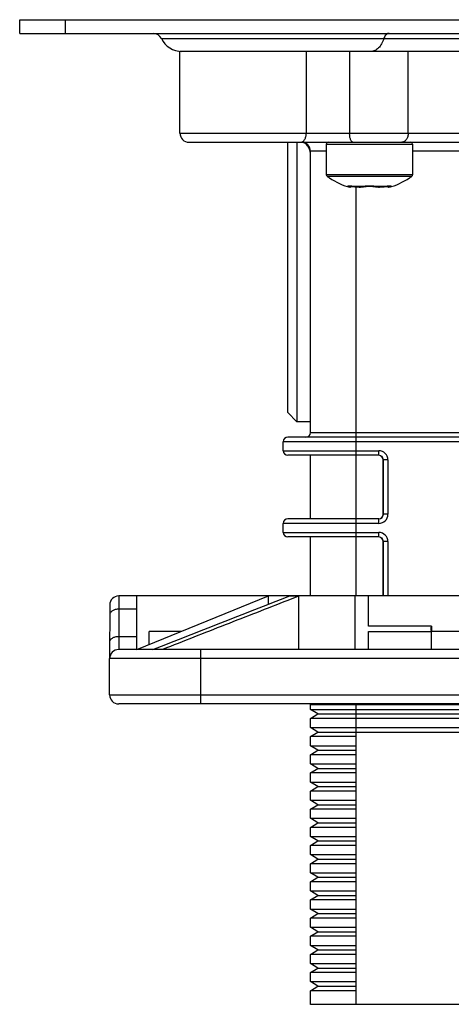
# Model space of a CAD drawing. Header units: millimetres. Extents: x -115 to 574, y -13 to 492.
# Tile 1 of 23: x -115 to -68, y 45 to 153. Entities that reach past the tile are written whole.
import ezdxf

# ---------------------------------------------------------------- set-up
doc = ezdxf.new("R2010")
doc.units = ezdxf.units.MM
doc.header["$LTSCALE"] = 30.734
doc.layers.get('0').update_dxf_attribs({"linetype": 'CONTINUOUS'})

msp = doc.modelspace()

# ---------------------------------------------------------------- linework, layer by layer
at = {"color": 7, "linetype": 'CONTINUOUS'}
for p, q in [((-115.47, 151.96), (-115.47, 153.46)), ((-115.47, 153.46), (164.55, 153.46)), ((-110.47, 153.46), (-110.47, 151.96)), ((-115.47, 151.96), (164.55, 151.96)), ((-99.87, 151.39), (17.95, 151.39)), ((-97.83, 140.96), (-97.83, 149.96)), ((15.91, 149.96), (-97.83, 149.96)), ((-83.93, 149.96), (-83.93, 140.96)), ((-79.15, 149.96), (-79.15, 140.96)), ((-72.71, 140.96), (-72.71, 149.96)), ((-97.83, 140.96), (-59.9, 140.96)), ((-96.83, 139.96), (-64.38, 139.96)), ((-85.96, 110.16), (-85.96, 139.96)), ((-84.96, 139.96), (-84.96, 109.16)), ((-84.29, 139.95), (-84.35, 139.96)), ((-84.24, 139.93), (-84.29, 139.95)), ((-83.46, 107.96), (-83.46, 138.96)), ((-81.72, 138.96), (-83.46, 138.96)), ((-81.72, 139.76), (-81.72, 136.37)), ((-81.72, 139.76), (-72.22, 139.76)), ((-72.22, 139.76), (-72.22, 136.37)), ((-64.38, 138.96), (-72.22, 138.96)), ((-72.22, 136.37), (-81.72, 136.37)), ((-72.3, 136.2), (-81.63, 136.2)), ((-79.31, 135.07), (-79.37, 135.07)), ((-79.09, 135.02), (-79.09, 135.02)), ((-77.71, 135.07), (-78.58, 135.07)), ((-78.46, 135.05), (-78.46, 89.96)), ((-78.28, 135.03), (-78.28, 135.03)), ((-77.84, 135.03), (-77.84, 135.03)), ((-77.82, 135.03), (-77.77, 135.04)), ((-77.82, 135.03), (-77.82, 135.03)), ((-77.82, 135.03), (-77.82, 135.03)), ((-77.77, 135.04), (-77.69, 135.05)), ((-77.69, 135.05), (-77.64, 135.06)), ((-77.69, 135.05), (-77.63, 135.06)), ((-77.64, 135.06), (-77.59, 135.07)), ((-77.6, 135.07), (-77.51, 135.08)), ((-77.52, 135.08), (-77.43, 135.09)), ((-77.43, 135.09), (-77.33, 135.1)), ((-77.34, 135.1), (-77.23, 135.11)), ((-77.24, 135.11), (-77.13, 135.11)), ((-77.13, 135.11), (-77.02, 135.11)), ((-75.36, 135.07), (-76.23, 135.07)), ((-76.12, 135.03), (-76.12, 135.03)), ((-75.69, 135.03), (-75.69, 135.03)), ((-75.65, 135.03), (-75.57, 135.04)), ((-75.65, 135.03), (-75.65, 135.03)), ((-75.57, 135.04), (-75.45, 135.05)), ((-75.45, 135.05), (-75.37, 135.06)), ((-75.37, 135.06), (-75.29, 135.07)), ((-75.35, 135.06), (-75.29, 135.07)), ((-75.29, 135.07), (-75.23, 135.08)), ((-75.24, 135.08), (-75.18, 135.09)), ((-75.18, 135.09), (-75.13, 135.09)), ((-75.13, 135.09), (-75.08, 135.1)), ((-75.08, 135.1), (-75.03, 135.1)), ((-74.84, 135.02), (-74.84, 135.02)), ((-74.84, 135.02), (-74.84, 135.02)), ((-74.56, 135.07), (-74.62, 135.07)), ((-85.96, 110.16), (-84.96, 109.16)), ((-83.46, 109.16), (-84.96, 109.16)), ((4.04, 107.46), (-85.96, 107.46)), ((-83.46, 107.96), (1.54, 107.96)), ((-86.46, 105.96), (-86.46, 106.96)), ((-48.18, 106.96), (-86.46, 106.96)), ((-86.46, 105.96), (-75.94, 105.96)), ((-75.94, 105.46), (-85.96, 105.46)), ((-83.46, 98.46), (-83.46, 105.46)), ((-75.94, 105.46), (-75.94, 105.96)), ((-75.46, 98.96), (-75.46, 104.96)), ((-74.94, 104.96), (-75.46, 104.96)), ((-75.44, 98.96), (-75.44, 104.96)), ((-74.94, 104.96), (-74.94, 98.96)), ((-74.94, 98.96), (-75.46, 98.96)), ((-86.46, 96.96), (-86.46, 97.96)), ((-75.94, 97.96), (-86.46, 97.96)), ((-75.94, 98.46), (-85.96, 98.46)), ((-75.94, 97.96), (-75.94, 98.46)), ((-86.46, 96.96), (-75.94, 96.96)), ((-75.94, 96.46), (-75.94, 96.96)), ((-75.94, 96.46), (-85.96, 96.46)), ((-83.46, 89.96), (-83.46, 96.46)), ((-75.46, 89.96), (-75.46, 95.96)), ((-74.94, 95.96), (-75.46, 95.96)), ((-75.44, 89.96), (-75.44, 95.96)), ((-74.94, 95.96), (-74.94, 89.96)), ((-104.56, 89.96), (-104.57, 84.06)), ((6.13, 89.96), (-104.56, 89.96)), ((-102.57, 84.07), (-102.56, 89.96)), ((-102.57, 84.06), (-88.07, 89.96)), ((-88.07, 89.07), (-88.07, 89.96)), ((-84.77, 89.94), (-85.97, 89.47)), ((-85.8, 89.96), (-85.83, 89.94)), ((-84.77, 89.94), (-85.83, 89.94)), ((-84.77, 89.94), (-84.74, 89.96)), ((-84.74, 84.06), (-84.74, 89.96)), ((-78.57, 89.96), (-78.57, 84.06)), ((-77.07, 86.65), (-77.07, 89.96)), ((-105.56, 88.96), (-105.57, 83.16)), ((-102.56, 88.51), (-104.56, 88.51)), ((-101.22, 84.61), (-101.22, 86.06)), ((-97.65, 86.06), (-101.22, 86.06)), ((-70.15, 86.65), (-77.07, 86.65)), ((-77.07, 84.06), (-77.07, 86.04)), ((-77.07, 86.04), (-70.15, 86.04)), ((-61.78, 86.06), (-70.17, 86.06)), ((-70.15, 86.65), (-70.15, 86.06)), ((-70.15, 84.06), (-70.15, 86.04)), ((-104.56, 85.51), (-102.56, 85.51)), ((22.63, 84.06), (-104.57, 84.06)), ((-95.57, 84.06), (-95.57, 78.06)), ((-105.57, 79.06), (-105.57, 83.06)), ((23.63, 83.06), (-105.57, 83.06)), ((-105.57, 79.06), (23.64, 79.06)), ((22.63, 78.06), (-104.57, 78.06)), ((-83.46, 77.46), (-83.46, 77.96)), ((1.54, 77.96), (-83.46, 77.96)), ((-82.66, 76.96), (-83.46, 77.46)), ((-83.46, 77.46), (1.54, 77.46)), ((-78.46, 78.06), (-78.46, 44.96)), ((-83.46, 76.46), (-82.66, 76.96)), ((-83.46, 75.46), (-83.46, 76.46)), ((1.54, 76.46), (-83.46, 76.46)), ((-82.66, 76.96), (0.74, 76.96)), ((-82.66, 74.96), (-83.46, 75.46)), ((-83.46, 75.46), (1.54, 75.46)), ((-83.46, 74.46), (-82.66, 74.96)), ((-82.66, 74.96), (0.74, 74.96)), ((-83.46, 73.46), (-83.46, 74.46)), ((-78.46, 74.46), (-83.46, 74.46)), ((-82.66, 72.96), (-83.46, 73.46)), ((-83.46, 73.46), (-78.46, 73.46)), ((-83.46, 72.46), (-82.66, 72.96)), ((-82.66, 72.96), (-78.46, 72.96)), ((-83.46, 71.46), (-83.46, 72.46)), ((-78.46, 72.46), (-83.46, 72.46)), ((-82.66, 70.96), (-83.46, 71.46)), ((-83.46, 71.46), (-78.46, 71.46)), ((-83.46, 70.46), (-82.66, 70.96)), ((-82.66, 70.96), (-78.46, 70.96)), ((-83.46, 69.46), (-83.46, 70.46)), ((-78.46, 70.46), (-83.46, 70.46)), ((-82.66, 68.96), (-83.46, 69.46)), ((-83.46, 69.46), (-78.46, 69.46)), ((-83.46, 68.46), (-82.66, 68.96)), ((-83.46, 67.46), (-83.46, 68.46)), ((-78.46, 68.46), (-83.46, 68.46)), ((-82.66, 68.96), (-78.46, 68.96)), ((-82.66, 66.96), (-83.46, 67.46)), ((-83.46, 67.46), (-78.46, 67.46)), ((-83.46, 66.46), (-82.66, 66.96)), ((-83.46, 65.46), (-83.46, 66.46)), ((-78.46, 66.46), (-83.46, 66.46)), ((-82.66, 66.96), (-78.46, 66.96)), ((-82.66, 64.96), (-83.46, 65.46)), ((-83.46, 65.46), (-78.46, 65.46)), ((-83.46, 64.46), (-82.66, 64.96)), ((-83.46, 63.46), (-83.46, 64.46)), ((-78.46, 64.46), (-83.46, 64.46)), ((-82.66, 64.96), (-78.46, 64.96)), ((-82.66, 62.96), (-83.46, 63.46)), ((-83.46, 63.46), (-78.46, 63.46)), ((-83.46, 62.46), (-82.66, 62.96)), ((-82.66, 62.96), (-78.46, 62.96)), ((-83.46, 61.46), (-83.46, 62.46)), ((-78.46, 62.46), (-83.46, 62.46)), ((-82.66, 60.96), (-83.46, 61.46)), ((-83.46, 61.46), (-78.46, 61.46)), ((-83.46, 60.46), (-82.66, 60.96)), ((-82.66, 60.96), (-78.46, 60.96)), ((-83.46, 59.46), (-83.46, 60.46)), ((-78.46, 60.46), (-83.46, 60.46)), ((-82.66, 58.96), (-83.46, 59.46)), ((-83.46, 59.46), (-78.46, 59.46)), ((-83.46, 58.46), (-82.66, 58.96)), ((-82.66, 58.96), (-78.46, 58.96)), ((-83.46, 57.46), (-83.46, 58.46)), ((-78.46, 58.46), (-83.46, 58.46)), ((-82.66, 56.96), (-83.46, 57.46)), ((-83.46, 57.46), (-78.46, 57.46)), ((-83.46, 56.46), (-82.66, 56.96)), ((-83.46, 55.46), (-83.46, 56.46)), ((-78.46, 56.46), (-83.46, 56.46)), ((-82.66, 56.96), (-78.46, 56.96)), ((-82.66, 54.96), (-83.46, 55.46)), ((-83.46, 55.46), (-78.46, 55.46)), ((-83.46, 54.46), (-82.66, 54.96)), ((-83.46, 53.46), (-83.46, 54.46)), ((-78.46, 54.46), (-83.46, 54.46)), ((-82.66, 54.96), (-78.46, 54.96)), ((-82.66, 52.96), (-83.46, 53.46)), ((-83.46, 53.46), (-78.46, 53.46)), ((-83.46, 52.46), (-82.66, 52.96)), ((-83.46, 51.46), (-83.46, 52.46)), ((-78.46, 52.46), (-83.46, 52.46)), ((-82.66, 52.96), (-78.46, 52.96)), ((-82.66, 50.96), (-83.46, 51.46)), ((-83.46, 51.46), (-78.46, 51.46)), ((-83.46, 50.46), (-82.66, 50.96)), ((-83.46, 49.46), (-83.46, 50.46)), ((-78.46, 50.46), (-83.46, 50.46)), ((-82.66, 50.96), (-78.46, 50.96)), ((-82.66, 48.96), (-83.46, 49.46)), ((-83.46, 49.46), (-78.46, 49.46)), ((-83.46, 48.46), (-82.66, 48.96)), ((-82.66, 48.96), (-78.46, 48.96)), ((-83.46, 47.46), (-83.46, 48.46)), ((-78.46, 48.46), (-83.46, 48.46)), ((-82.66, 46.96), (-83.46, 47.46)), ((-83.46, 47.46), (-78.46, 47.46)), ((-83.46, 46.46), (-82.66, 46.96)), ((-82.66, 46.96), (-78.46, 46.96)), ((-83.46, 44.96), (-83.46, 46.46)), ((-78.46, 46.46), (-83.46, 46.46)), ((1.54, 44.96), (-83.46, 44.96))]:
    msp.add_line(p, q, dxfattribs=at)
for points in [[(-83.5, 138.94), (-83.54, 139.09), (-83.6, 139.24), (-83.66, 139.37), (-83.73, 139.48), (-83.8, 139.58), (-83.87, 139.67), (-83.94, 139.74), (-84.01, 139.8), (-84.07, 139.85), (-84.13, 139.89), (-84.18, 139.91), (-84.24, 139.93)], [(-83.46, 138.61), (-83.47, 138.77), (-83.5, 138.94)], [(-79.19, 135.11), (-79.19, 135.11), (-79.18, 135.11), (-79.18, 135.11), (-79.17, 135.11), (-79.15, 135.11), (-79.13, 135.12), (-79.11, 135.11), (-79.08, 135.11), (-79.05, 135.11), (-79.02, 135.11), (-78.98, 135.11), (-78.94, 135.11), (-78.9, 135.1), (-78.86, 135.1), (-78.81, 135.09), (-78.75, 135.09), (-78.7, 135.08), (-78.64, 135.07), (-78.58, 135.06), (-78.56, 135.06)], [(-78.56, 135.06), (-78.49, 135.05), (-78.36, 135.04), (-78.28, 135.03)], [(-78.28, 135.03), (-78.24, 135.03), (-78.17, 135.03), (-78.09, 135.02), (-78.02, 135.02), (-77.95, 135.02), (-77.89, 135.03), (-77.84, 135.03), (-77.82, 135.03)], [(-77.02, 135.11), (-76.91, 135.11), (-76.81, 135.11), (-76.7, 135.11), (-76.6, 135.1), (-76.51, 135.09), (-76.42, 135.08), (-76.34, 135.07), (-76.3, 135.06)], [(-76.3, 135.06), (-76.25, 135.05), (-76.17, 135.04), (-76.12, 135.03)], [(-76.12, 135.03), (-76.1, 135.03), (-76.04, 135.03), (-75.99, 135.02), (-75.92, 135.02), (-75.85, 135.02), (-75.77, 135.03), (-75.69, 135.03), (-75.65, 135.03)], [(-75.04, 135.1), (-74.99, 135.11), (-74.95, 135.11), (-74.92, 135.11), (-74.88, 135.11), (-74.85, 135.11), (-74.83, 135.11), (-74.8, 135.12), (-74.78, 135.11), (-74.77, 135.11), (-74.76, 135.11), (-74.75, 135.11), (-74.75, 135.11)]]:
    msp.add_lwpolyline(points, dxfattribs=at)
for centre, radius, start, end in [((-100.78, 150.96), 1, 25.3769, 90), ((-97.61, 152.46), 2.5, 205.3769, 270), ((-96.83, 140.96), 1, 180, 270), ((-84.46, 138.96), 1, 359.999, 90), ((-81.52, 139.76), 0.2, 90, 180), ((-72.42, 139.76), 0.2, 0, 90), ((-81.52, 136.37), 0.2, 180, 234.3147), ((-76.97, 142.7), 8, 234.3148, 252.5289), ((-76.97, 142.7), 8, 287.4712, 305.6856), ((-72.42, 136.37), 0.2, 305.6853, 360), ((-79.07, 136.02), 1, 252.5288, 268.6666), ((-79.25, 135.3), 0.236, 253.8972, 283.5472), ((-79.25, 135.31), 0.254, 283.5933, 292.8783), ((-77.68, 140.36), 5.36, 260.4211, 260.5949), ((-77.84, 135.21), 0.183, 263.4004, 277.373), ((-77.25, 132.65), 2.47, 99.0814, 100.621), ((-77.2, 132.34), 2.78, 98.4442, 99.0895), ((-76.73, 132.35), 2.77, 80.9129, 81.4862), ((-76.67, 132.72), 2.39, 79.3558, 80.948), ((-76.09, 135.21), 0.183, 262.6435, 276.6234), ((-76.25, 140.36), 5.37, 279.4048, 279.5784), ((-74.86, 136.02), 1, 271.3334, 287.4712), ((-74.86, 135.78), 0.755, 271.6132, 277.9867), ((-74.68, 135.31), 0.254, 247.1444, 256.4165), ((-74.68, 135.3), 0.236, 256.44, 286.108), ((-85.96, 106.96), 0.5, 90, 180), ((-83.96, 107.96), 0.5, 270, 360), ((-85.96, 105.96), 0.5, 180, 270), ((-75.94, 104.96), 1, 0.0084, 90.0035), ((-75.94, 104.96), 0.5, 0.0014, 90.0002), ((-75.94, 98.96), 1, 269.9982, 359.9894), ((-75.94, 98.96), 0.5, 269.9998, 359.9986), ((-85.96, 97.96), 0.5, 90, 180), ((-85.96, 96.96), 0.5, 180, 270), ((-75.94, 95.96), 1, 0.0084, 90.0035), ((-75.94, 95.96), 0.5, 0.0014, 90.0002), ((-104.56, 88.96), 1, 90, 180), ((-104.57, 83.06), 1, 90, 180), ((-104.57, 79.06), 1, 180, 270), ((-83.96, 77.96), 0.5, 0, 11.5671)]:
    msp.add_arc(centre, radius, start, end, dxfattribs=at)
for centre, major_axis, ratio, start_param, end_param in [((-75.96, 104.96), (0.5, 0), 0.999962, 0, 1.52728), ((-75.96, 98.96), (0.5, 0), 0.999962, -1.52728, 0), ((-75.96, 95.96), (0.5, 0), 0.999962, 0, 1.52728), ((-65.97, 86.34), (4.25, 0), 0.406897, 2.964021, 3.318821)]:
    msp.add_ellipse(centre, major_axis=major_axis, ratio=ratio, start_param=start_param, end_param=end_param, dxfattribs=at)
for points, knots in [([(-74.81, 151.96), (-74.84, 151.96), (-74.9, 151.96), (-75.02, 151.92), (-75.16, 151.81), (-75.3, 151.62), (-75.36, 151.47), (-75.39, 151.39)], [0, 0, 0, 0, 0.104643, 0.212129, 0.443729, 0.706596, 1, 1, 1, 1]), ([(-75.39, 151.39), (-75.45, 151.19), (-75.6, 150.81), (-75.89, 150.41), (-76.17, 150.18), (-76.38, 150.06), (-76.61, 149.98), (-76.76, 149.96), (-76.84, 149.96)], [0, 0, 0, 0, 0.293138, 0.555767, 0.675407, 0.788063, 0.895453, 1, 1, 1, 1]), ([(-84.52, 139.96), (-84.48, 139.96), (-84.4, 139.98), (-84.29, 140.04), (-84.19, 140.13), (-84.1, 140.26), (-84.02, 140.41), (-83.95, 140.65), (-83.93, 140.84), (-83.93, 140.96)], [0, 0, 0, 0, 0.092004, 0.190152, 0.298747, 0.419637, 0.552561, 0.695705, 1, 1, 1, 1]), ([(-78.79, 139.96), (-78.8, 139.96), (-78.82, 139.97), (-78.86, 139.98), (-78.89, 140.01), (-78.94, 140.05), (-79, 140.14), (-79.05, 140.26), (-79.1, 140.41), (-79.13, 140.58), (-79.15, 140.77), (-79.15, 140.9), (-79.15, 140.96)], [0, 0, 0, 0, 0.032065, 0.066022, 0.103402, 0.145262, 0.244353, 0.364794, 0.504719, 0.660495, 0.827386, 1, 1, 1, 1]), ([(-72.71, 140.96), (-72.71, 140.83), (-72.74, 140.59), (-72.87, 140.3), (-73.02, 140.13), (-73.14, 140.04), (-73.28, 139.98), (-73.37, 139.96), (-73.42, 139.96)], [0, 0, 0, 0, 0.287049, 0.553568, 0.675502, 0.789331, 0.896543, 1, 1, 1, 1]), ([(-79.17, 135.13), (-79.19, 135.13), (-79.22, 135.13), (-79.27, 135.13), (-79.3, 135.12), (-79.32, 135.12), (-79.34, 135.11), (-79.34, 135.11), (-79.35, 135.1), (-79.34, 135.1), (-79.34, 135.09), (-79.33, 135.08), (-79.32, 135.07), (-79.31, 135.07)], [0, 0, 0, 0, 0.243124, 0.44264, 0.597124, 0.706696, 0.74569, 0.775746, 0.800059, 0.824232, 0.85391, 0.892315, 1, 1, 1, 1]), ([(-79.31, 135.07), (-79.3, 135.06), (-79.25, 135.04), (-79.2, 135.03), (-79.18, 135.03)], [0, 0, 0, 0, 0.442634, 1, 1, 1, 1]), ([(-78.99, 135.11), (-79.01, 135.08), (-79.07, 135.04), (-79.14, 135.03), (-79.18, 135.03)], [0, 0, 0, 0, 0.529517, 1, 1, 1, 1]), ([(-79.18, 135.03), (-79.16, 135.03), (-79.13, 135.03), (-79.1, 135.02), (-79.09, 135.02)], [0, 0, 0, 0, 0.728411, 1, 1, 1, 1]), ([(-78.58, 135.07), (-78.69, 135.09), (-78.85, 135.11), (-79.04, 135.12), (-79.13, 135.13), (-79.17, 135.13)], [0, 0, 0, 0, 0.565885, 0.803318, 1, 1, 1, 1]), ([(-78.9, 135.1), (-78.93, 135.08), (-78.99, 135.04), (-79.06, 135.02), (-79.09, 135.02)], [0, 0, 0, 0, 0.522408, 1, 1, 1, 1]), ([(-78.56, 135.06), (-78.56, 135.06), (-78.57, 135.06), (-78.57, 135.07), (-78.58, 135.07)], [0, 0, 0, 0, 0.239212, 1, 1, 1, 1]), ([(-78.28, 135.03), (-78.35, 135.04), (-78.44, 135.05), (-78.54, 135.06), (-78.56, 135.07)], [0, 0, 0, 0, 0.751211, 1, 1, 1, 1]), ([(-77.86, 135.03), (-77.87, 135.03), (-77.9, 135.03), (-77.95, 135.02), (-78.04, 135.02), (-78.15, 135.02), (-78.24, 135.03), (-78.28, 135.03)], [0, 0, 0, 0, 0.072516, 0.163087, 0.399281, 0.690317, 1, 1, 1, 1]), ([(-77.82, 135.04), (-77.82, 135.04), (-77.84, 135.04), (-77.85, 135.03), (-77.86, 135.03)], [0, 0, 0, 0, 0.267658, 1, 1, 1, 1]), ([(-77.71, 135.07), (-77.72, 135.07), (-77.75, 135.06), (-77.79, 135.05), (-77.82, 135.04)], [0, 0, 0, 0, 0.275293, 1, 1, 1, 1]), ([(-77.64, 135.06), (-77.64, 135.06), (-77.66, 135.06), (-77.69, 135.06), (-77.71, 135.07)], [0, 0, 0, 0, 0.256843, 1, 1, 1, 1]), ([(-76.32, 135.09), (-76.42, 135.1), (-76.64, 135.12), (-76.96, 135.13), (-77.29, 135.12), (-77.51, 135.1), (-77.61, 135.09)], [0, 0, 0, 0, 0.236322, 0.499685, 0.763211, 1, 1, 1, 1]), ([(-76.3, 135.06), (-76.29, 135.06), (-76.27, 135.06), (-76.24, 135.06), (-76.23, 135.07)], [0, 0, 0, 0, 0.257449, 1, 1, 1, 1]), ([(-76.12, 135.04), (-76.12, 135.04), (-76.16, 135.05), (-76.2, 135.06), (-76.23, 135.07)], [0, 0, 0, 0, 0.224028, 1, 1, 1, 1]), ([(-76.07, 135.03), (-76.07, 135.03), (-76.09, 135.03), (-76.1, 135.04), (-76.12, 135.04)], [0, 0, 0, 0, 0.232185, 1, 1, 1, 1]), ([(-75.65, 135.03), (-75.7, 135.03), (-75.78, 135.02), (-75.9, 135.02), (-75.98, 135.02), (-76.04, 135.03), (-76.06, 135.03), (-76.07, 135.03)], [0, 0, 0, 0, 0.309636, 0.600655, 0.836865, 0.927459, 1, 1, 1, 1]), ([(-75.37, 135.07), (-75.4, 135.06), (-75.49, 135.05), (-75.58, 135.04), (-75.65, 135.03)], [0, 0, 0, 0, 0.248795, 1, 1, 1, 1]), ([(-75.37, 135.06), (-75.37, 135.06), (-75.36, 135.06), (-75.36, 135.07), (-75.36, 135.07)], [0, 0, 0, 0, 0.238874, 1, 1, 1, 1]), ([(-74.77, 135.13), (-74.81, 135.13), (-74.9, 135.12), (-75.09, 135.11), (-75.25, 135.09), (-75.36, 135.07)], [0, 0, 0, 0, 0.199014, 0.436977, 1, 1, 1, 1]), ([(-75.03, 135.1), (-75, 135.08), (-74.94, 135.04), (-74.87, 135.02), (-74.84, 135.02)], [0, 0, 0, 0, 0.522408, 1, 1, 1, 1]), ([(-74.94, 135.11), (-74.92, 135.08), (-74.86, 135.04), (-74.79, 135.03), (-74.76, 135.03)], [0, 0, 0, 0, 0.512699, 1, 1, 1, 1]), ([(-74.62, 135.07), (-74.61, 135.07), (-74.6, 135.08), (-74.59, 135.09), (-74.59, 135.1), (-74.59, 135.1), (-74.59, 135.11), (-74.6, 135.11), (-74.61, 135.12), (-74.63, 135.12), (-74.67, 135.13), (-74.72, 135.13), (-74.75, 135.13), (-74.77, 135.13)], [0, 0, 0, 0, 0.104585, 0.14156, 0.169972, 0.193319, 0.217495, 0.247951, 0.287617, 0.398805, 0.554938, 0.755849, 1, 1, 1, 1]), ([(-74.76, 135.03), (-74.73, 135.03), (-74.68, 135.04), (-74.64, 135.06), (-74.62, 135.07)], [0, 0, 0, 0, 0.557398, 1, 1, 1, 1]), ([(-100.8, 84.06), (-98.31, 85.04), (-94.57, 86.51), (-89.58, 88.47), (-87.08, 89.45), (-85.83, 89.94)], [0, 0, 0, 0, 0.500016, 0.750016, 1, 1, 1, 1]), ([(-85.97, 89.47), (-88.26, 88.57), (-92.86, 86.77), (-97.45, 84.97), (-99.74, 84.06)], [0, 0, 0, 0, 0.499988, 1, 1, 1, 1]), ([(-104.56, 88.51), (-104.69, 88.51), (-104.94, 88.48), (-105.22, 88.37), (-105.4, 88.23), (-105.49, 88.12), (-105.55, 88), (-105.56, 87.91), (-105.56, 87.87)], [0, 0, 0, 0, 0.295864, 0.566845, 0.688238, 0.799441, 0.902165, 1, 1, 1, 1]), ([(-105.56, 84.87), (-105.56, 84.91), (-105.55, 85), (-105.49, 85.12), (-105.4, 85.23), (-105.22, 85.37), (-104.94, 85.48), (-104.69, 85.51), (-104.56, 85.51)], [0, 0, 0, 0, 0.097835, 0.200559, 0.311762, 0.433155, 0.704136, 1, 1, 1, 1])]:
    msp.add_open_spline(points, degree=3, knots=knots, dxfattribs=at)
for points in [[(-79.1, 135.11), (-79.11, 135.1), (-79.13, 135.09), (-79.15, 135.08)], [(-74.84, 135.11), (-74.82, 135.1), (-74.8, 135.09), (-74.78, 135.08)]]:
    msp.add_open_spline(points, degree=3, dxfattribs=at)

doc.saveas('drawing.dxf')
